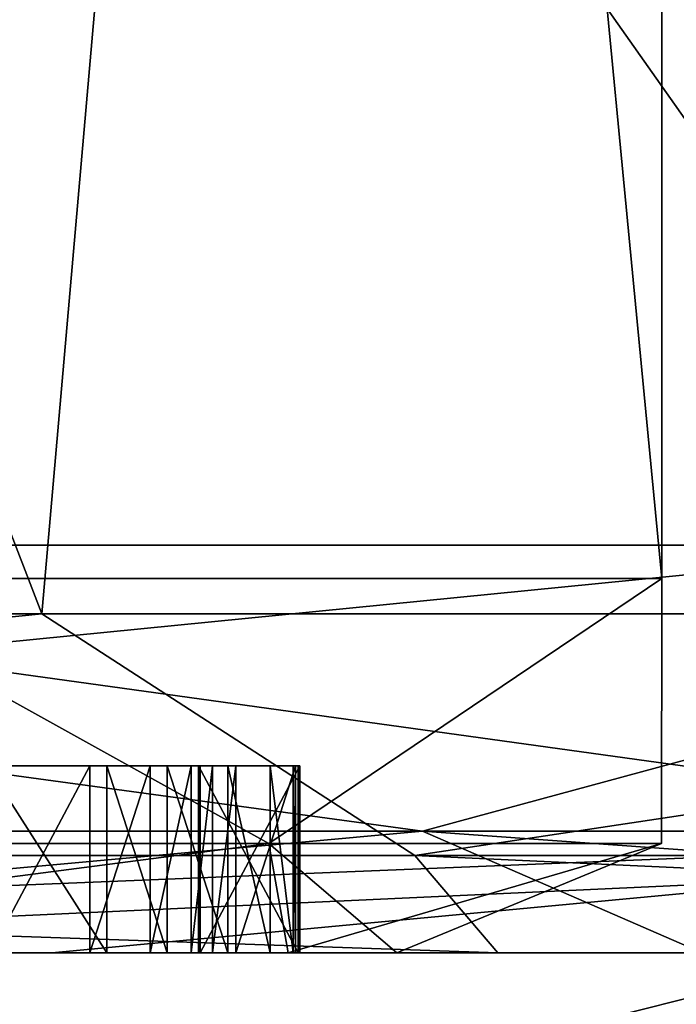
# Model space of a CAD drawing. Header units: millimetres. Extents: x -178 to 325, y 0 to 197.
# Tile 97 of 256: x 16.699 to 17.049, y 42.973 to 43.499. Entities that reach past the tile are written whole.
import ezdxf

# ---------------------------------------------------------------- set-up
doc = ezdxf.new("R2010")
doc.units = ezdxf.units.MM
doc.header["$LTSCALE"] = 52.148148
for name, color, linetype in [('10', 7, 'CONTINUOUS'), ('11', 7, 'CONTINUOUS'), ('12', 7, 'CONTINUOUS'), ('16', 7, 'CONTINUOUS'), ('172', 7, 'CONTINUOUS'), ('173', 7, 'CONTINUOUS'), ('174', 7, 'CONTINUOUS'), ('175', 7, 'CONTINUOUS'), ('176', 7, 'CONTINUOUS'), ('177', 7, 'CONTINUOUS'), ('178', 7, 'CONTINUOUS'), ('179', 7, 'CONTINUOUS'), ('180', 7, 'CONTINUOUS'), ('181', 7, 'CONTINUOUS'), ('182', 7, 'CONTINUOUS'), ('183', 7, 'CONTINUOUS'), ('193', 7, 'CONTINUOUS'), ('194', 7, 'CONTINUOUS'), ('195', 7, 'CONTINUOUS'), ('196', 7, 'CONTINUOUS'), ('20', 7, 'CONTINUOUS'), ('3', 7, 'CONTINUOUS'), ('5', 7, 'CONTINUOUS'), ('5881', 7, 'CONTINUOUS'), ('5931', 7, 'CONTINUOUS'), ('5932', 7, 'CONTINUOUS'), ('5934', 7, 'CONTINUOUS'), ('5935', 7, 'CONTINUOUS'), ('8', 7, 'CONTINUOUS'), ('9', 7, 'CONTINUOUS')]:
    doc.layers.add(name, color=color, linetype=linetype)

msp = doc.modelspace()

# ---------------------------------------------------------------- linework, layer by layer
at = {"layer": '10', "color": 7, "linetype": 'CONTINUOUS'}
for points in [[(17.04159, 43.2, -1.41211), (16.57674, 43.2, -4.1978), (17.0416, 48.0433, -1.4121), (17.04159, 43.2, -1.41211)], [(17.0416, 48.0433, -1.4121), (16.57674, 43.2, -4.1978), (16.57675, 48.0433, -4.1978), (17.0416, 48.0433, -1.4121)], [(16.57674, 43.2, 4.1978), (17.04159, 43.2, 1.41211), (16.57675, 48.0433, 4.1978), (16.57674, 43.2, 4.1978)], [(16.57675, 48.0433, 4.1978), (17.04159, 43.2, 1.41211), (17.0416, 48.0433, 1.4121), (16.57675, 48.0433, 4.1978)], [(17.04159, 43.2, 1.41211), (17.04159, 43.2, -1.41211), (17.0416, 48.0433, 1.4121), (17.04159, 43.2, 1.41211)], [(17.0416, 48.0433, 1.4121), (17.04159, 43.2, -1.41211), (17.0416, 48.0433, -1.4121), (17.0416, 48.0433, 1.4121)]]:
    msp.add_3dface(points, dxfattribs=at)
at = {"layer": '11', "color": 7, "linetype": 'CONTINUOUS'}
for points in [[(16.91372, 43.06504, 10.72963), (15.79304, 43.21787, 12.40357), (15.05861, 43.06504, 13.20747), (16.91372, 43.06504, 10.72963)], [(15.46496, 43.21787, -12.8103), (17.21433, 43.21787, -10.34096), (15.67242, 43.06504, -12.47294), (15.46496, 43.21787, -12.8103)], [(15.67242, 43.06504, -12.47294), (17.21433, 43.21787, -10.34096), (17.40703, 43.06504, -9.9093), (15.67242, 43.06504, -12.47294)], [(17.47757, 43.21787, 9.88956), (15.79304, 43.21787, 12.40357), (16.91372, 43.06504, 10.72963), (17.47757, 43.21787, 9.88956)], [(18.36492, 43.06504, 7.99555), (17.47757, 43.21787, 9.88956), (16.91372, 43.06504, 10.72963), (18.36492, 43.06504, 7.99555)], [(16.20062, 43, 11.52595), (16.91372, 43.06504, 10.72963), (15.05861, 43.06504, 13.20747), (16.20062, 43, 11.52595)], [(15.81055, 43, -12.05535), (15.67242, 43.06504, -12.47294), (17.40703, 43.06504, -9.9093), (15.81055, 43, -12.05535)], [(16.71579, 43, -10.76497), (15.81055, 43, -12.05535), (17.40703, 43.06504, -9.9093), (16.71579, 43, -10.76497)], [(16.20062, 43, 11.52595), (17.06317, 43, 10.20537), (16.91372, 43.06504, 10.72963), (16.20062, 43, 11.52595)], [(17.5172, 43, -9.40506), (16.71579, 43, -10.76497), (17.40703, 43.06504, -9.9093), (17.5172, 43, -9.40506)], [(17.06317, 43, 10.20537), (17.81837, 43, 8.82114), (16.91372, 43.06504, 10.72963), (17.06317, 43, 10.20537)], [(17.81837, 43, 8.82114), (18.36492, 43.06504, 7.99555), (16.91372, 43.06504, 10.72963), (17.81837, 43, 8.82114)]]:
    msp.add_3dface(points, dxfattribs=at)
at = {"layer": '12', "color": 7, "linetype": 'CONTINUOUS'}
for points in [[(16.71042, 43.18118, -8.11946), (15.25, 43.18118, -10.61138), (15.43848, 43.05208, -10.45075), (16.71042, 43.18118, -8.11946)], [(16.9097, 43.05208, -7.85028), (16.71042, 43.18118, -8.11946), (15.43848, 43.05208, -10.45075), (16.9097, 43.05208, -7.85028)], [(16.10449, 43.05208, 9.39204), (16.46675, 43.18118, 8.6029), (17.39803, 43.05208, 6.69878), (16.10449, 43.05208, 9.39204)], [(16.46675, 43.18118, 8.6029), (17.60116, 43.18118, 5.94667), (17.39803, 43.05208, 6.69878), (16.46675, 43.18118, 8.6029)], [(17.76696, 43.18118, -5.4313), (16.71042, 43.18118, -8.11946), (16.9097, 43.05208, -7.85028), (17.76696, 43.18118, -5.4313)], [(17.94661, 43.05208, -5.04819), (17.76696, 43.18118, -5.4313), (16.9097, 43.05208, -7.85028), (17.94661, 43.05208, -5.04819)], [(15.4387, 43, -10.6886), (16.95401, 43, -8.07239), (15.43848, 43.05208, -10.45075), (15.4387, 43, -10.6886)], [(16.95401, 43, -8.07239), (16.9097, 43.05208, -7.85028), (15.43848, 43.05208, -10.45075), (16.95401, 43, -8.07239)], [(16.2683, 43, 9.37785), (16.10449, 43.05208, 9.39204), (17.39803, 43.05208, 6.69878), (16.2683, 43, 9.37785)], [(17.56244, 43, 6.64528), (16.2683, 43, 9.37785), (17.39803, 43.05208, 6.69878), (17.56244, 43, 6.64528)], [(16.95401, 43, -8.07239), (18.02963, 43, -5.24718), (16.9097, 43.05208, -7.85028), (16.95401, 43, -8.07239)], [(18.02963, 43, -5.24718), (17.94661, 43.05208, -5.04819), (16.9097, 43.05208, -7.85028), (18.02963, 43, -5.24718)]]:
    msp.add_3dface(points, dxfattribs=at)
at = {"layer": '16', "color": 7, "linetype": 'CONTINUOUS'}
for points in [[(16.57674, 43.2, -4.1978), (16.83161, 43.05858, -2.66587), (16.20735, 43.05858, -5.26609), (16.57674, 43.2, -4.1978)], [(16.57674, 43.2, 4.1978), (16.20735, 43.05858, 5.26609), (16.83161, 43.05858, 2.66587), (16.57674, 43.2, 4.1978)], [(16.57674, 43.2, -4.1978), (17.04159, 43.2, -1.41211), (16.83161, 43.05858, -2.66587), (16.57674, 43.2, -4.1978)], [(17.04159, 43.2, 1.41211), (16.57674, 43.2, 4.1978), (16.83161, 43.05858, 2.66587), (17.04159, 43.2, 1.41211)], [(17.04159, 43.2, -1.41211), (17.04142, 43.05858), (16.83161, 43.05858, -2.66587), (17.04159, 43.2, -1.41211)], [(17.04159, 43.2, 1.41211), (16.83161, 43.05858, 2.66587), (17.04142, 43.05858), (17.04159, 43.2, 1.41211)], [(17.04159, 43.2, -1.41211), (17.04159, 43.2, 1.41211), (17.04142, 43.05858), (17.04159, 43.2, -1.41211)], [(16.20735, 43.05858, 5.26609), (16.38246, 43, 4.14989), (16.83161, 43.05858, 2.66587), (16.20735, 43.05858, 5.26609)], [(16.83161, 43.05858, -2.66587), (16.38247, 43, -4.14986), (16.20735, 43.05858, -5.26609), (16.83161, 43.05858, -2.66587)], [(16.38246, 43, 4.14989), (16.84208, 43, 1.39606), (16.83161, 43.05858, 2.66587), (16.38246, 43, 4.14989)], [(16.84208, 43, -1.39604), (16.38247, 43, -4.14986), (16.83161, 43.05858, -2.66587), (16.84208, 43, -1.39604)], [(16.84208, 43, 1.39606), (16.9, 43, 0.00001), (16.83161, 43.05858, 2.66587), (16.84208, 43, 1.39606)], [(16.83161, 43.05858, 2.66587), (16.9, 43, 0.00001), (17.04142, 43.05858), (16.83161, 43.05858, 2.66587)], [(17.04142, 43.05858), (16.84208, 43, -1.39604), (16.83161, 43.05858, -2.66587), (17.04142, 43.05858)], [(16.9, 43, 0.00001), (16.84208, 43, -1.39604), (17.04142, 43.05858), (16.9, 43, 0.00001)]]:
    msp.add_3dface(points, dxfattribs=at)
at = {"layer": '172', "color": 7, "linetype": 'CONTINUOUS'}
for points in [[(16.68294, 43, 0.50014), (16.73611, 43, 0.5018), (16.73611, 43.1, 0.5018), (16.68294, 43, 0.50014)], [(16.68294, 43, 0.50014), (16.73611, 43.1, 0.5018), (16.68294, 43.1, 0.50014), (16.68294, 43, 0.50014)]]:
    msp.add_3dface(points, dxfattribs=at)
at = {"layer": '173', "color": 7, "linetype": 'CONTINUOUS'}
for points in [[(16.73611, 43, 0.5018), (16.76833, 43, 0.49238), (16.76833, 43.1, 0.49238), (16.73611, 43, 0.5018)], [(16.73611, 43, 0.5018), (16.76833, 43.1, 0.49238), (16.73611, 43.1, 0.5018), (16.73611, 43, 0.5018)]]:
    msp.add_3dface(points, dxfattribs=at)
at = {"layer": '174', "color": 7, "linetype": 'CONTINUOUS'}
for points in [[(16.76833, 43, 0.49238), (16.79025, 43, 0.47222), (16.79025, 43.1, 0.47222), (16.76833, 43, 0.49238)], [(16.76833, 43, 0.49238), (16.79025, 43.1, 0.47222), (16.76833, 43.1, 0.49238), (16.76833, 43, 0.49238)]]:
    msp.add_3dface(points, dxfattribs=at)
at = {"layer": '175', "color": 7, "linetype": 'CONTINUOUS'}
for points in [[(16.79025, 43, 0.47222), (16.80153, 43, 0.45173), (16.80153, 43.1, 0.45173), (16.79025, 43, 0.47222)], [(16.79025, 43, 0.47222), (16.80153, 43.1, 0.45173), (16.79025, 43.1, 0.47222), (16.79025, 43, 0.47222)]]:
    msp.add_3dface(points, dxfattribs=at)
at = {"layer": '176', "color": 7, "linetype": 'CONTINUOUS'}
for points in [[(16.80153, 43, 0.45173), (16.81412, 43, 0.38959), (16.81412, 43.1, 0.38959), (16.80153, 43, 0.45173)], [(16.80153, 43, 0.45173), (16.81412, 43.1, 0.38959), (16.80153, 43.1, 0.45173), (16.80153, 43, 0.45173)]]:
    msp.add_3dface(points, dxfattribs=at)
at = {"layer": '177', "color": 7, "linetype": 'CONTINUOUS'}
for points in [[(16.81412, 43, 0.38959), (16.84602, 43, 0.39059), (16.84602, 43.1, 0.39059), (16.81412, 43, 0.38959)], [(16.81412, 43, 0.38959), (16.84602, 43.1, 0.39059), (16.81412, 43.1, 0.38959), (16.81412, 43, 0.38959)]]:
    msp.add_3dface(points, dxfattribs=at)
at = {"layer": '178', "color": 7, "linetype": 'CONTINUOUS'}
for points in [[(16.84602, 43, 0.39059), (16.84472, 43, 0.43224), (16.84472, 43.1, 0.43224), (16.84602, 43, 0.39059)], [(16.84602, 43, 0.39059), (16.84472, 43.1, 0.43224), (16.84602, 43.1, 0.39059), (16.84602, 43, 0.39059)]]:
    msp.add_3dface(points, dxfattribs=at)
at = {"layer": '179', "color": 7, "linetype": 'CONTINUOUS'}
for points in [[(16.84472, 43, 0.43224), (16.83246, 43, 0.48396), (16.83246, 43.1, 0.48396), (16.84472, 43, 0.43224)], [(16.84472, 43, 0.43224), (16.83246, 43.1, 0.48396), (16.84472, 43.1, 0.43224), (16.84472, 43, 0.43224)]]:
    msp.add_3dface(points, dxfattribs=at)
at = {"layer": '180', "color": 7, "linetype": 'CONTINUOUS'}
for points in [[(16.83246, 43, 0.48396), (16.80989, 43, 0.52494), (16.80989, 43.1, 0.52494), (16.83246, 43, 0.48396)], [(16.83246, 43, 0.48396), (16.80989, 43.1, 0.52494), (16.83246, 43.1, 0.48396), (16.83246, 43, 0.48396)]]:
    msp.add_3dface(points, dxfattribs=at)
at = {"layer": '181', "color": 7, "linetype": 'CONTINUOUS'}
for points in [[(16.80989, 43, 0.52494), (16.77734, 43, 0.54477), (16.77734, 43.1, 0.54477), (16.80989, 43, 0.52494)], [(16.80989, 43, 0.52494), (16.77734, 43.1, 0.54477), (16.80989, 43.1, 0.52494), (16.80989, 43, 0.52494)]]:
    msp.add_3dface(points, dxfattribs=at)
at = {"layer": '182', "color": 7, "linetype": 'CONTINUOUS'}
for points in [[(16.77734, 43, 0.54477), (16.74512, 43, 0.55419), (16.74512, 43.1, 0.55419), (16.77734, 43, 0.54477)], [(16.77734, 43, 0.54477), (16.74512, 43.1, 0.55419), (16.77734, 43.1, 0.54477), (16.77734, 43, 0.54477)]]:
    msp.add_3dface(points, dxfattribs=at)
at = {"layer": '183', "color": 7, "linetype": 'CONTINUOUS'}
for points in [[(16.74512, 43, 0.55419), (16.68132, 43, 0.55219), (16.68132, 43.1, 0.55219), (16.74512, 43, 0.55419)], [(16.74512, 43, 0.55419), (16.68132, 43.1, 0.55219), (16.74512, 43.1, 0.55419), (16.74512, 43, 0.55419)]]:
    msp.add_3dface(points, dxfattribs=at)
at = {"layer": '193', "color": 7, "linetype": 'CONTINUOUS'}
for points in [[(16.79501, 43, 0.24683), (16.8482, 43, 0.2477), (16.8482, 43.1, 0.2477), (16.79501, 43, 0.24683)], [(16.79501, 43.1, 0.24683), (16.79501, 43, 0.24683), (16.8482, 43.1, 0.2477), (16.79501, 43.1, 0.24683)]]:
    msp.add_3dface(points, dxfattribs=at)
at = {"layer": '194', "color": 7, "linetype": 'CONTINUOUS'}
for points in [[(16.8482, 43, 0.2477), (16.84735, 43, 0.29977), (16.84735, 43.1, 0.29977), (16.8482, 43, 0.2477)], [(16.8482, 43, 0.2477), (16.84735, 43.1, 0.29977), (16.8482, 43.1, 0.2477), (16.8482, 43, 0.2477)]]:
    msp.add_3dface(points, dxfattribs=at)
at = {"layer": '195', "color": 7, "linetype": 'CONTINUOUS'}
for points in [[(16.84735, 43, 0.29977), (16.79417, 43, 0.29891), (16.79417, 43.1, 0.29891), (16.84735, 43, 0.29977)], [(16.84735, 43, 0.29977), (16.79417, 43.1, 0.29891), (16.84735, 43.1, 0.29977), (16.84735, 43, 0.29977)]]:
    msp.add_3dface(points, dxfattribs=at)
at = {"layer": '196', "color": 7, "linetype": 'CONTINUOUS'}
for points in [[(16.79417, 43, 0.29891), (16.79501, 43, 0.24683), (16.79501, 43.1, 0.24683), (16.79417, 43, 0.29891)], [(16.79417, 43, 0.29891), (16.79501, 43.1, 0.24683), (16.79417, 43.1, 0.29891), (16.79417, 43, 0.29891)]]:
    msp.add_3dface(points, dxfattribs=at)
at = {"layer": '20', "color": 7, "linetype": 'CONTINUOUS'}
for points in [[(16.74512, 43.1, 0.55419), (16.68132, 43.1, 0.55219), (16.73611, 43.1, 0.5018), (16.74512, 43.1, 0.55419)], [(16.73611, 43.1, 0.5018), (16.68132, 43.1, 0.55219), (16.68294, 43.1, 0.50014), (16.73611, 43.1, 0.5018)], [(16.76833, 43.1, 0.49238), (16.74512, 43.1, 0.55419), (16.73611, 43.1, 0.5018), (16.76833, 43.1, 0.49238)], [(16.77734, 43.1, 0.54477), (16.74512, 43.1, 0.55419), (16.76833, 43.1, 0.49238), (16.77734, 43.1, 0.54477)], [(16.79025, 43.1, 0.47222), (16.77734, 43.1, 0.54477), (16.76833, 43.1, 0.49238), (16.79025, 43.1, 0.47222)], [(16.80989, 43.1, 0.52494), (16.77734, 43.1, 0.54477), (16.80153, 43.1, 0.45173), (16.80989, 43.1, 0.52494)], [(16.80153, 43.1, 0.45173), (16.77734, 43.1, 0.54477), (16.79025, 43.1, 0.47222), (16.80153, 43.1, 0.45173)], [(16.79417, 43.1, 0.29891), (16.79501, 43.1, 0.24683), (16.84735, 43.1, 0.29977), (16.79417, 43.1, 0.29891)], [(16.84735, 43.1, 0.29977), (16.79501, 43.1, 0.24683), (16.8482, 43.1, 0.2477), (16.84735, 43.1, 0.29977)], [(16.81412, 43.1, 0.38959), (16.80989, 43.1, 0.52494), (16.80153, 43.1, 0.45173), (16.81412, 43.1, 0.38959)], [(16.83246, 43.1, 0.48396), (16.80989, 43.1, 0.52494), (16.81412, 43.1, 0.38959), (16.83246, 43.1, 0.48396)], [(16.84602, 43.1, 0.39059), (16.83246, 43.1, 0.48396), (16.81412, 43.1, 0.38959), (16.84602, 43.1, 0.39059)], [(16.84472, 43.1, 0.43224), (16.83246, 43.1, 0.48396), (16.84602, 43.1, 0.39059), (16.84472, 43.1, 0.43224)]]:
    msp.add_3dface(points, dxfattribs=at)
at = {"layer": '3', "color": 7, "linetype": 'CONTINUOUS'}
for points in [[(16.95401, 43, -8.07239), (15.4387, 43, -10.6886), (16.71579, 43, -10.76497), (16.95401, 43, -8.07239)], [(16.71579, 43, -10.76497), (15.4387, 43, -10.6886), (15.81055, 43, -12.05535), (16.71579, 43, -10.76497)], [(16.20062, 43, 11.52595), (16.2683, 43, 9.37785), (17.06317, 43, 10.20537), (16.20062, 43, 11.52595)], [(16.2683, 43, 9.37785), (17.56244, 43, 6.64528), (17.06317, 43, 10.20537), (16.2683, 43, 9.37785)], [(17.5172, 43, -9.40506), (16.95401, 43, -8.07239), (16.71579, 43, -10.76497), (17.5172, 43, -9.40506)], [(18.02963, 43, -5.24718), (16.95401, 43, -8.07239), (17.5172, 43, -9.40506), (18.02963, 43, -5.24718)]]:
    msp.add_3dface(points, dxfattribs=at)
at = {"layer": '5', "color": 7, "linetype": 'CONTINUOUS'}
for points in [[(15.39873, 45.79374, -12.28008), (17.05699, 45.79374, -9.84786), (17.21433, 43.21787, -10.34096), (15.39873, 45.79374, -12.28008)], [(15.46496, 43.21787, -12.8103), (15.39873, 45.79374, -12.28008), (17.21433, 43.21787, -10.34096), (15.46496, 43.21787, -12.8103)], [(17.05699, 45.79374, 9.84786), (15.39873, 45.79374, 12.28008), (15.79304, 43.21787, 12.40357), (17.05699, 45.79374, 9.84786)], [(17.47757, 43.21787, 9.88956), (17.05699, 45.79374, 9.84786), (15.79304, 43.21787, 12.40357), (17.47757, 43.21787, 9.88956)]]:
    msp.add_3dface(points, dxfattribs=at)
at = {"layer": '5881', "color": 7, "linetype": 'CONTINUOUS'}
for points in [[(17.22587, 43, -10.5498), (16.34342, 43, -11.87126), (15.57289, 43, -11.31516), (17.22587, 43, -10.5498)], [(17.15109, 43, -8.74021), (17.22587, 43, -10.5498), (15.57289, 43, -11.31516), (17.15109, 43, -8.74021)], [(17.22583, 43, 10.54988), (17.99962, 43, 9.16788), (15.5729, 43, 11.31515), (17.22583, 43, 10.54988)], [(15.5729, 43, 11.31515), (17.99962, 43, 9.16788), (17.15109, 43, 8.7402), (15.5729, 43, 11.31515)], [(16.34336, 43, 11.87134), (17.22583, 43, 10.54988), (15.5729, 43, 11.31515), (16.34336, 43, 11.87134)]]:
    msp.add_3dface(points, dxfattribs=at)
at = {"layer": '5931', "color": 7, "linetype": 'CONTINUOUS'}
for points in [[(16.34336, 43, 11.87134), (15.36314, 43, 13.11506), (17.17178, 42.91213, 11.03563), (16.34336, 43, 11.87134)], [(17.17178, 42.91213, 11.03563), (15.36314, 43, 13.11506), (15.42646, 42.91213, 13.3671), (17.17178, 42.91213, 11.03563)], [(17.22583, 43, 10.54988), (16.34336, 43, 11.87134), (17.17178, 42.91213, 11.03563), (17.22583, 43, 10.54988)]]:
    msp.add_3dface(points, dxfattribs=at)
at = {"layer": '5932', "color": 7, "linetype": 'CONTINUOUS'}
for points in [[(15.42646, 42.91213, -13.3671), (16.34342, 43, -11.87126), (17.17178, 42.91213, -11.03563), (15.42646, 42.91213, -13.3671)], [(16.34342, 43, -11.87126), (17.22587, 43, -10.5498), (17.17178, 42.91213, -11.03563), (16.34342, 43, -11.87126)]]:
    msp.add_3dface(points, dxfattribs=at)
at = {"layer": '5934', "color": 7, "linetype": 'CONTINUOUS'}
for points in [[(15.5729, 43, 11.31515), (17.15109, 43, 8.7402), (15.16918, 42.5, 11.02082), (15.5729, 43, 11.31515)], [(17.15109, 43, 8.7402), (16.7065, 42.5, 8.51207), (15.16918, 42.5, 11.02082), (17.15109, 43, 8.7402)], [(17.15109, 43, 8.7402), (18.30728, 43, 5.94974), (16.7065, 42.5, 8.51207), (17.15109, 43, 8.7402)], [(18.30728, 43, 5.94974), (17.83242, 42.5, 5.79374), (16.7065, 42.5, 8.51207), (18.30728, 43, 5.94974)]]:
    msp.add_3dface(points, dxfattribs=at)
at = {"layer": '5935', "color": 7, "linetype": 'CONTINUOUS'}
for points in [[(15.57289, 43, -11.31516), (15.16917, 42.5, -11.02083), (16.7065, 42.5, -8.51208), (15.57289, 43, -11.31516)], [(17.15109, 43, -8.74021), (15.57289, 43, -11.31516), (16.7065, 42.5, -8.51208), (17.15109, 43, -8.74021)], [(17.15109, 43, -8.74021), (16.7065, 42.5, -8.51208), (17.83241, 42.5, -5.79375), (17.15109, 43, -8.74021)]]:
    msp.add_3dface(points, dxfattribs=at)
at = {"layer": '8', "color": 7, "linetype": 'CONTINUOUS'}
for points in [[(16.84208, 43, 1.39606), (16.38246, 43, 4.14989), (16.83246, 43, 0.48396), (16.84208, 43, 1.39606)], [(16.83246, 43, 0.48396), (16.38246, 43, 4.14989), (16.80989, 43, 0.52494), (16.83246, 43, 0.48396)], [(16.80989, 43, 0.52494), (16.38246, 43, 4.14989), (16.77734, 43, 0.54477), (16.80989, 43, 0.52494)], [(16.77734, 43, 0.54477), (16.38246, 43, 4.14989), (16.74512, 43, 0.55419), (16.77734, 43, 0.54477)], [(16.74512, 43, 0.55419), (16.38246, 43, 4.14989), (16.67807, 43, 0.65631), (16.74512, 43, 0.55419)], [(16.38247, 43, -4.14986), (16.84208, 43, -1.39604), (16.42378, 43, -0.62736), (16.38247, 43, -4.14986)], [(16.42378, 43, -0.62736), (16.84208, 43, -1.39604), (16.59392, 43, -0.63235), (16.42378, 43, -0.62736)], [(16.59392, 43, -0.63235), (16.84208, 43, -1.39604), (16.62612, 43, -0.62287), (16.59392, 43, -0.63235)], [(16.62612, 43, -0.62287), (16.84208, 43, -1.39604), (16.648, 43, -0.60267), (16.62612, 43, -0.62287)], [(16.648, 43, -0.60267), (16.84208, 43, -1.39604), (16.67018, 43, -0.57206), (16.648, 43, -0.60267)], [(16.67018, 43, -0.57206), (16.84208, 43, -1.39604), (16.68265, 43, -0.5099), (16.67018, 43, -0.57206)], [(16.68132, 43, 0.55219), (16.74512, 43, 0.55419), (16.67807, 43, 0.65631), (16.68132, 43, 0.55219)], [(16.68265, 43, -0.5099), (16.84208, 43, -1.39604), (16.68448, 43, -0.44742), (16.68265, 43, -0.5099)], [(16.68294, 43, 0.50014), (16.68587, 43, 0.40643), (16.73611, 43, 0.5018), (16.68294, 43, 0.50014)], [(16.84208, 43, -1.39604), (16.69012, 43, -0.15701), (16.68448, 43, -0.44742), (16.84208, 43, -1.39604)], [(16.73611, 43, 0.5018), (16.68587, 43, 0.40643), (16.69081, 43, 0.15549), (16.73611, 43, 0.5018)], [(16.69012, 43, -0.15701), (16.84208, 43, -1.39604), (16.69021, 43, -0.11534), (16.69012, 43, -0.15701)], [(16.69021, 43, -0.11534), (16.84208, 43, -1.39604), (16.69049, 43, 0.00966), (16.69021, 43, -0.11534)], [(16.69049, 43, 0.00966), (16.84208, 43, -1.39604), (16.69058, 43, 0.05132), (16.69049, 43, 0.00966)], [(16.69058, 43, 0.05132), (16.84208, 43, -1.39604), (16.6907, 43, 0.10341), (16.69058, 43, 0.05132)], [(16.6907, 43, 0.10341), (16.84208, 43, -1.39604), (16.69081, 43, 0.15549), (16.6907, 43, 0.10341)], [(16.84208, 43, -1.39604), (16.73611, 43, 0.5018), (16.69081, 43, 0.15549), (16.84208, 43, -1.39604)], [(16.73611, 43, 0.5018), (16.84208, 43, -1.39604), (16.76833, 43, 0.49238), (16.73611, 43, 0.5018)], [(16.76833, 43, 0.49238), (16.84208, 43, -1.39604), (16.79501, 43, 0.24683), (16.76833, 43, 0.49238)], [(16.79025, 43, 0.47222), (16.76833, 43, 0.49238), (16.79501, 43, 0.24683), (16.79025, 43, 0.47222)], [(16.80153, 43, 0.45173), (16.79025, 43, 0.47222), (16.79417, 43, 0.29891), (16.80153, 43, 0.45173)], [(16.79025, 43, 0.47222), (16.79501, 43, 0.24683), (16.79417, 43, 0.29891), (16.79025, 43, 0.47222)], [(16.81412, 43, 0.38959), (16.80153, 43, 0.45173), (16.79417, 43, 0.29891), (16.81412, 43, 0.38959)], [(16.84735, 43, 0.29977), (16.81412, 43, 0.38959), (16.79417, 43, 0.29891), (16.84735, 43, 0.29977)], [(16.79501, 43, 0.24683), (16.84208, 43, -1.39604), (16.8482, 43, 0.2477), (16.79501, 43, 0.24683)], [(16.84602, 43, 0.39059), (16.81412, 43, 0.38959), (16.84735, 43, 0.29977), (16.84602, 43, 0.39059)], [(16.84472, 43, 0.43224), (16.84208, 43, 1.39606), (16.83246, 43, 0.48396), (16.84472, 43, 0.43224)], [(16.9, 43, 0.00001), (16.84208, 43, 1.39606), (16.8482, 43, 0.2477), (16.9, 43, 0.00001)], [(16.84602, 43, 0.39059), (16.84208, 43, 1.39606), (16.84472, 43, 0.43224), (16.84602, 43, 0.39059)], [(16.84208, 43, 1.39606), (16.84602, 43, 0.39059), (16.84735, 43, 0.29977), (16.84208, 43, 1.39606)], [(16.8482, 43, 0.2477), (16.84208, 43, 1.39606), (16.84735, 43, 0.29977), (16.8482, 43, 0.2477)], [(16.84208, 43, -1.39604), (16.9, 43, 0.00001), (16.8482, 43, 0.2477), (16.84208, 43, -1.39604)]]:
    msp.add_3dface(points, dxfattribs=at)
at = {"layer": '9', "color": 7, "linetype": 'CONTINUOUS'}
for points in [[(16.71042, 43.18118, -8.11946), (15.74939, 45.67938, -9.09292), (15.25, 43.18118, -10.61138), (16.71042, 43.18118, -8.11946)], [(16.92871, 45.67938, -6.64403), (15.74939, 45.67938, -9.09292), (16.71042, 43.18118, -8.11946), (16.92871, 45.67938, -6.64403)], [(15.74939, 45.67938, 9.09292), (16.92871, 45.67938, 6.64403), (16.46675, 43.18118, 8.6029), (15.74939, 45.67938, 9.09292)], [(16.46675, 43.18118, 8.6029), (16.92871, 45.67938, 6.64403), (17.60116, 43.18118, 5.94667), (16.46675, 43.18118, 8.6029)], [(17.76696, 43.18118, -5.4313), (16.92871, 45.67938, -6.64403), (16.71042, 43.18118, -8.11946), (17.76696, 43.18118, -5.4313)], [(17.72988, 45.67938, -4.04673), (16.92871, 45.67938, -6.64403), (17.76696, 43.18118, -5.4313), (17.72988, 45.67938, -4.04673)], [(16.92871, 45.67938, 6.64403), (17.72988, 45.67938, 4.04673), (17.60116, 43.18118, 5.94667), (16.92871, 45.67938, 6.64403)]]:
    msp.add_3dface(points, dxfattribs=at)

doc.saveas('drawing.dxf')
